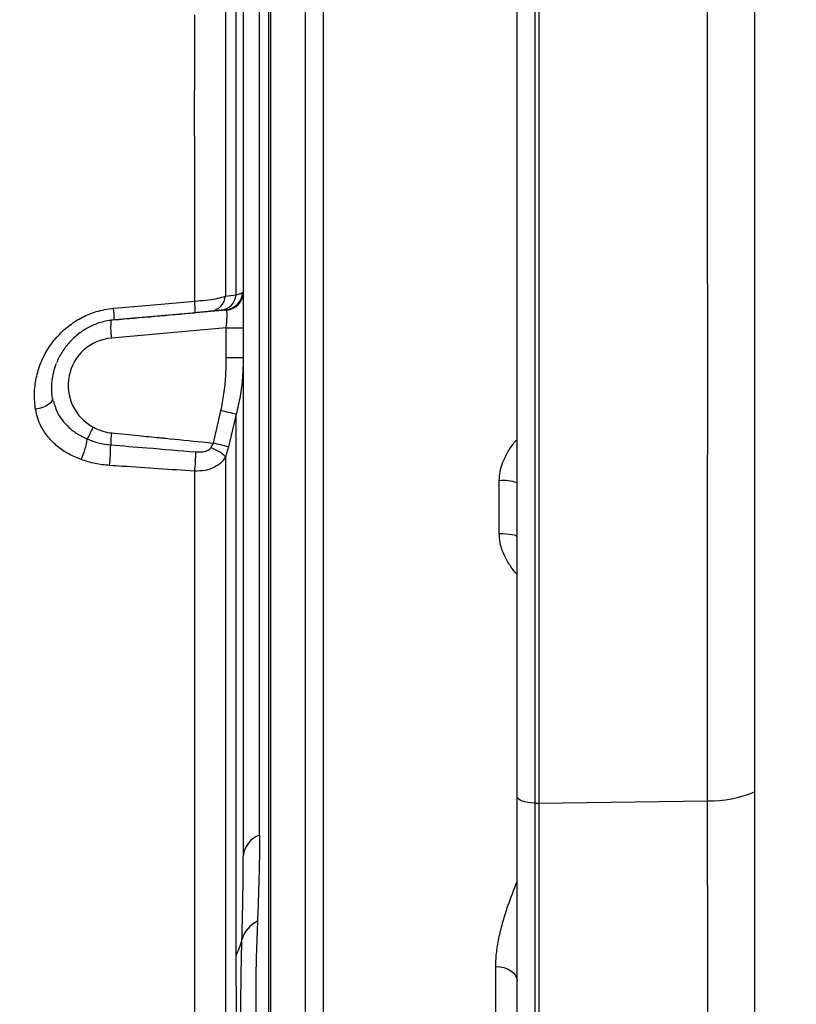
# Model space of a CAD drawing. Extents: x 0 to 8410, y 0 to 5940.
# Tile 27 of 161: x 1251 to 1464, y 2364 to 2633. Entities that reach past the tile are written whole.
import ezdxf

# ---------------------------------------------------------------- set-up
doc = ezdxf.new("R2010")
doc.units = 0
doc.header["$LTSCALE"] = 10
doc.layers.get('0').update_dxf_attribs({"linetype": 'CONTINUOUS'})
doc.styles.add('SLDTEXTSTYLE0', font='TXT', dxfattribs={"width": 0.605})
doc.dimstyles.new('SLDDIMSTYLE1', dxfattribs={"dimtxt": 50, "dimasz": 50, "dimexe": 0, "dimexo": 0.0625, "dimgap": 12.5, "dimtad": 1, "dimdec": 1, "dimrnd": 1e-09, "dimzin": 12, "dimtxsty": 'SLDTEXTSTYLE0', "dimsah": 1, "dimcen": 0.09, "dimazin": 3, "dimtfac": 1, "dimtofl": 0, "dimtmove": 0, "dimatfit": 3, "dimtolj": 1, "dimtzin": 12})

# ---------------------------------------------------------------- blocks, each defined once
blk = doc.blocks.new('_D_20')
at = {"color": 7, "linetype": 'CONTINUOUS'}
for p, q in [((286.65, 2500.02), (286.65, 1272.39)), ((1938.65, 2492.02), (1938.65, 1272.39)), ((1938.65, 1287.39), (286.65, 1287.39))]:
    blk.add_line(p, q, dxfattribs=at)
for points in [[(286.65, 1287.39), (336.65, 1279.89), (336.65, 1294.89)], [(1938.65, 1287.39), (1888.65, 1294.89), (1888.65, 1279.89)]]:
    blk.add_solid(points, dxfattribs=at)
at = {"color": 7, "linetype": 'CONTINUOUS', "insert": (1036.26, 1351.84), "char_height": 50, "attachment_point": 1, "style": 'SLDTEXTSTYLE0'}
blk.add_mtext('1652', dxfattribs=at)

msp = doc.modelspace()

# ---------------------------------------------------------------- linework, layer by layer
at = {"color": 8, "linetype": 'CONTINUOUS'}
for p, q in [((1317.101022, 2409.83813), (1317.101022, 2712.553074)), ((1320.130577, 2710.938622), (1320.130577, 2600.674083)), ((1334.517141, 2703.87118), (1334.517141, 2351.810266)), ((1392.473509, 2691.735913), (1392.473509, 2418.608476)), ((1320.130577, 2600.674083), (1320.130577, 2355.104913)), ((1307.777648, 2557.467033), (1310.691124, 2557.766129)), ((1312.463974, 2558.448245), (1312.648019, 2558.463265)), ((1308.150416, 2553.611566), (1307.944705, 2553.716947)), ((1307.9968, 2548.733045), (1276.517754, 2545.972277)), ((1307.9968, 2548.733045), (1312.648019, 2548.733045)), ((1307.9968, 2540.569832), (1307.9968, 2548.733045)), ((1312.648019, 2540.569832), (1307.9968, 2540.569832)), ((1304.46746, 2517.192711), (1306.528335, 2526.06224)), ((1310.690051, 2525.077929), (1308.609804, 2516.147961)), ((1303.769996, 2515.876521), (1304.46746, 2517.192711)), ((1308.609804, 2516.147961), (1307.776069, 2513.43744)), ((1382.778903, 2492.427518), (1382.778903, 2506.87926)), ((1392.473509, 2418.608476), (1393.648019, 2418.593098)), ((1392.473509, 2418.608476), (1392.473509, 2224.613716)), ((1393.648019, 2418.593098), (1439.862003, 2419.197609)), ((1381.805082, 2351.61977), (1381.805082, 2373.907675))]:
    msp.add_line(p, q, dxfattribs=at)
at = {"color": 7, "linetype": 'CONTINUOUS'}
for p, q in [((1319.648018, 2355.188419), (1319.648018, 2710.855057)), ((1329.648023, 2354.537775), (1329.648023, 2704.122593)), ((1393.648019, 2691.714217), (1393.648019, 2418.593098)), ((1387.648007, 2420.48036), (1387.648007, 2689.139296)), ((1312.648019, 2558.463265), (1312.648019, 2548.733045)), ((1276.431819, 2550.953199), (1307.944705, 2553.716947)), ((1306.61506, 2553.572108), (1303.728467, 2553.282072)), ((1312.648019, 2548.733045), (1312.648019, 2540.569832)), ((1260.593658, 2528.586437), (1260.451277, 2529.426147)), ((1387.648007, 2250.641574), (1387.648007, 2420.48036)), ((1393.648019, 2418.593098), (1393.648019, 2233.021726))]:
    msp.add_line(p, q, dxfattribs=at)
at = {"color": 8, "linetype": 'CONTINUOUS', "flags": 128}
for points in [[(1277.105262, 2554.124882), (1287.064081, 2555.004646), (1299.333175, 2556.088616)], [(1260.411894, 2529.422213), (1260.414919, 2529.129912), (1260.245463, 2528.655102), (1259.870311, 2528.179099), (1259.305617, 2527.722468), (1258.575758, 2527.304818), (1257.712191, 2526.944329), (1256.752154, 2526.656379), (1255.737072, 2526.453485)], [(1382.778903, 2492.427518), (1383.735558, 2492.40755), (1384.65177, 2492.356886), (1385.493507, 2492.277433), (1386.229535, 2492.172052), (1386.832436, 2492.044796), (1387.279829, 2491.900315), (1387.555113, 2491.743972), (1387.648007, 2491.581609)], [(1452.661773, 2421.685805), (1452.660223, 2390.160848), (1452.659836, 2264.064004), (1452.660074, 2236.059119)], [(1392.473509, 2418.608476), (1391.523262, 2418.655326), (1390.614351, 2418.76923), (1389.780124, 2418.946018), (1389.051309, 2419.179251), (1388.454666, 2419.460227), (1388.012102, 2419.778694), (1387.739887, 2420.122971), (1387.648007, 2420.48036)], [(1439.860871, 2233.626296), (1439.860662, 2326.411952), (1439.863762, 2372.80481), (1439.862003, 2419.197609)], [(1381.805082, 2373.907675), (1382.953038, 2373.813738), (1384.052505, 2373.575439), (1385.062625, 2373.201598), (1385.945847, 2372.706105), (1386.669328, 2372.107436), (1387.206217, 2371.427764), (1387.536546, 2370.692422), (1387.648007, 2369.928648)]]:
    msp.add_lwpolyline(points, dxfattribs=at)
at = {"color": 8, "linetype": 'CONTINUOUS'}
for centre, radius, start, end in [((1270.17365, 2552.907242), 29.332559, 359.97841438, 6.22647945), ((1303.16938, 2557.874404), 4.626239, 276.94123283, 354.94818789), ((1306.06342, 2558.185956), 4.646708, 276.81802264, 354.81630495), ((1307.500517, 2558.66525), 4.968199, 275.12945789, 357.49659073), ((1307.723851, 2558.517523), 4.924466, 274.96927157, 359.36870615), ((1247.756967, 2550.933075), 29.521349, 0.03905787, 6.20687194), ((1294.189269, 2548.768363), 17.891354, 172.98571183, 188.99112074), ((1277.681954, 2533.018431), 13.006056, 95.13554172, 241.78796293), ((1273.193032, 2375.828822), 153.887369, 75.89702647, 77.48932898), ((1321.094248, 2494.819055), 56.313467, 151.65280307, 155.34505783), ((1332.740691, 2514.483247), 56.463368, 174.42691178, 177.74318939), ((1251.797527, 2520.755924), 18.281301, 333.85540436, 352.31225686), ((1229.957165, 2516.421055), 46.364834, 353.35919704, 0.3529849), ((1300.904826, 2506.661188), 9.65047, 44.60120666, 72.7288329), ((1271.042259, 2375.930296), 145.16306, 75.00139738, 76.68763889), ((1252.189972, 2514.969099), 47.458787, 353.38087646, 359.7847715), ((1383.959531, 2495.398554), 11.541251, 71.36183145, 95.87141986), ((1440.237716, 2451.431235), 32.235816, 269.33219534, 292.66929463), ((1319.322964, 2403.513862), 6.703237, 109.35820374, 174.7340486), ((1320.06074, 2379.01627), 8.074431, 115.81555744, 164.57848208), ((1296.830758, 2384.66292), 15.837731, 331.06979014, 347.23455092)]:
    msp.add_arc(centre, radius, start, end, dxfattribs=at)
msp.add_ellipse((1307.648021, 2548.671876), major_axis=(0.440915, 5.057508), ratio=0.0674073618, start_param=4.7303620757, end_param=6.0727569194, dxfattribs=at)
at = {"color": 7, "linetype": 'CONTINUOUS'}
msp.add_ellipse((-325.219607, 2413.19059), major_axis=(5164.638232, 450.729913), ratio=0.0004226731, start_param=5.0278424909, end_param=5.0323731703, dxfattribs=at)
at = {"color": 8, "linetype": 'CONTINUOUS'}
for points, knots in [([(1439.862003, 2419.197609), (1439.845519, 2424.493687), (1439.812498, 2435.102515), (1439.803922, 2451.440463), (1439.813019, 2468.032595), (1439.833666, 2484.834685), (1439.855789, 2501.75978), (1439.868032, 2518.76076), (1439.868233, 2535.809801), (1439.865913, 2552.877971), (1439.861218, 2569.910127), (1439.856765, 2586.827127), (1439.853896, 2603.549815), (1439.856755, 2620.027493), (1439.859993, 2636.227149), (1439.85813, 2652.127406), (1439.854996, 2667.678326), (1439.851884, 2682.808407), (1439.850667, 2697.445936), (1439.853805, 2711.541027), (1439.86054, 2725.058664), (1439.866268, 2737.987975), (1439.870034, 2750.294052), (1439.86907, 2761.921429), (1439.864167, 2772.813279), (1439.844416, 2782.661996), (1439.841691, 2791.490293), (1439.867589, 2799.43685), (1439.877396, 2804.13295), (1439.882299, 2806.480219)], [0, 0, 0, 0, 0.0372581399, 0.0746335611, 0.1120689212, 0.1495043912, 0.186880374, 0.2241388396, 0.2614116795, 0.2988019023, 0.3362518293, 0.3737018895, 0.4110920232, 0.4483648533, 0.4856592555, 0.5230713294, 0.5605432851, 0.5980149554, 0.6354268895, 0.6727213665, 0.7100157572, 0.7474273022, 0.7848990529, 0.8223706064, 0.8597824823, 0.8970767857, 0.9313768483, 0.9656998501, 1, 1, 1, 1]), ([(1452.677836, 2798.40224), (1452.672952, 2796.833342), (1452.663184, 2793.695542), (1452.643446, 2788.590823), (1452.635777, 2783.198236), (1452.646963, 2776.384607), (1452.664517, 2767.936503), (1452.673103, 2757.982024), (1452.678832, 2747.817637), (1452.67803, 2737.885362), (1452.66938, 2727.860152), (1452.659464, 2717.895374), (1452.651523, 2706.85663), (1452.648951, 2694.67526), (1452.650319, 2681.544439), (1452.652487, 2668.377364), (1452.654986, 2655.609977), (1452.658593, 2642.94616), (1452.660234, 2630.569364), (1452.656284, 2617.322706), (1452.649578, 2602.945763), (1452.653223, 2587.29178), (1452.665389, 2570.877081), (1452.668426, 2553.993994), (1452.668624, 2536.586756), (1452.666786, 2520.193982), (1452.662254, 2504.86633), (1452.660708, 2490.734132), (1452.658717, 2474.951774), (1452.65575, 2457.624102), (1452.663087, 2439.224614), (1452.662202, 2427.414309), (1452.661773, 2421.685805)], [0, 0, 0, 0, 0.02316548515, 0.04633104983, 0.0695556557, 0.09278030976, 0.12958383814, 0.16638724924, 0.19914006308, 0.23189284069, 0.26141927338, 0.29094577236, 0.31974042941, 0.3554423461, 0.39114418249, 0.42410292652, 0.45706143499, 0.48724273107, 0.51742389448, 0.54665707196, 0.5816826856, 0.61846695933, 0.65525164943, 0.69440590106, 0.73355979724, 0.77343393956, 0.80561510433, 0.83781463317, 0.86999580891, 0.91418621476, 0.95837663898, 1, 1, 1, 1]), ([(1310.691124, 2557.766129), (1310.691282, 2563.113311), (1310.691599, 2573.807661), (1310.691008, 2590.239334), (1310.69029, 2606.928604), (1310.693889, 2624.031437), (1310.687418, 2641.452447), (1310.782941, 2657.23318), (1311.044398, 2671.131249), (1311.347491, 2683.093717), (1311.553829, 2691.061708), (1311.656987, 2695.045282)], [0, 0, 0, 0, 0.1220792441, 0.2441581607, 0.3673680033, 0.4905777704, 0.6173987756, 0.7442030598, 0.829454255, 0.9147361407, 1, 1, 1, 1]), ([(1299.333175, 2556.088616), (1299.332842, 2562.399024), (1299.332173, 2575.038563), (1299.331724, 2594.512087), (1299.331389, 2614.327549), (1299.332172, 2627.76957), (1299.332564, 2634.500791)], [0, 0, 0, 0, 0.2481262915, 0.4969888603, 0.7481123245, 1, 1, 1, 1]), ([(1307.777619, 2635.312011), (1307.777155, 2628.728596), (1307.776226, 2615.541688), (1307.775222, 2595.96138), (1307.776895, 2576.525087), (1307.777397, 2563.826248), (1307.777648, 2557.467033)], [0, 0, 0, 0, 0.248081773, 0.4969201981, 0.748072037, 1, 1, 1, 1]), ([(1299.333175, 2556.088616), (1300.381367, 2556.16223), (1302.472963, 2556.309121), (1305.218517, 2556.729362), (1306.917331, 2557.138591), (1307.592574, 2557.396378), (1307.777648, 2557.467033)], [0, 0, 0, 0, 0.2971704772, 0.5929835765, 0.8884426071, 1, 1, 1, 1]), ([(1310.691124, 2557.766129), (1311.098626, 2557.882414), (1311.923232, 2558.117722), (1312.282333, 2558.337219), (1312.463974, 2558.448245)], [0, 0, 0, 0, 0.4941782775, 1, 1, 1, 1]), ([(1255.737072, 2526.453485), (1255.589508, 2527.870311), (1255.294401, 2530.703775), (1255.823224, 2535.020682), (1257.091787, 2539.232088), (1259.10194, 2543.156592), (1261.793061, 2546.646662), (1264.955584, 2549.530936), (1268.523204, 2551.743943), (1272.547019, 2553.442253), (1275.506278, 2553.885423), (1277.105262, 2554.124882)], [0, 0, 0, 0, 0.1155570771, 0.2310988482, 0.3466985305, 0.4622484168, 0.5719500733, 0.6815916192, 0.7818888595, 0.8821474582, 1, 1, 1, 1]), ([(1306.528335, 2526.06224), (1306.829378, 2527.599682), (1307.433396, 2530.684438), (1307.902579, 2535.539486), (1307.96445, 2538.842721), (1307.9968, 2540.569832)], [0, 0, 0, 0, 0.3216204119, 0.6453061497, 1, 1, 1, 1]), ([(1312.648019, 2540.569832), (1312.604705, 2538.733849), (1312.521601, 2535.211176), (1311.89114, 2530.017054), (1311.09152, 2526.728852), (1310.690051, 2525.077929)], [0, 0, 0, 0, 0.3514907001, 0.6743999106, 1, 1, 1, 1]), ([(1268.208375, 2512.700488), (1267.062416, 2513.170335), (1264.735809, 2514.124252), (1261.715596, 2516.188893), (1259.148393, 2518.706813), (1257.392261, 2521.353779), (1256.251097, 2523.979545), (1255.90962, 2525.623033), (1255.737072, 2526.453485)], [0, 0, 0, 0, 0.1822713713, 0.3700602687, 0.5486136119, 0.733727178, 0.8654527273, 1, 1, 1, 1]), ([(1260.683303, 2528.627087), (1260.933347, 2527.690179), (1261.415586, 2525.883237), (1262.96058, 2523.507208), (1264.853921, 2521.422159), (1267.187765, 2519.616322), (1268.996475, 2518.750049), (1269.914513, 2518.310358)], [0, 0, 0, 0, 0.2041455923, 0.3937199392, 0.5897238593, 0.7917579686, 1, 1, 1, 1]), ([(1310.692092, 2377.001514), (1310.691932, 2379.658715), (1310.691611, 2384.97438), (1310.691422, 2393.690204), (1310.691317, 2402.983818), (1310.691482, 2412.907996), (1310.691911, 2423.436561), (1310.692281, 2435.067841), (1310.6923, 2447.879437), (1310.691966, 2461.932284), (1310.691311, 2476.706216), (1310.690565, 2492.193997), (1310.690034, 2508.322366), (1310.690045, 2519.494049), (1310.690051, 2525.077929)], [0, 0, 0, 0, 0.0757452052, 0.1515263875, 0.2272712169, 0.3043675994, 0.3815027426, 0.4585991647, 0.5477013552, 0.6368626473, 0.7259649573, 0.8172890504, 0.9086766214, 1, 1, 1, 1]), ([(1271.533524, 2521.55744), (1271.835864, 2521.402746), (1272.762986, 2520.928379), (1274.420239, 2520.28976), (1275.829943, 2520.07535), (1276.544219, 2519.966711)], [0, 0, 0, 0, 0.1927164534, 0.5909621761, 1, 1, 1, 1]), ([(1276.544219, 2519.966711), (1279.027092, 2519.729317), (1283.382846, 2519.312852), (1288.205627, 2518.839316), (1290.662963, 2518.595756), (1294.5895, 2518.205029), (1299.074351, 2517.752344), (1303.440937, 2517.299232), (1304.46746, 2517.192711)], [0, 0, 0, 0, 0.266656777, 0.4678012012, 0.5180872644, 0.5306591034, 0.8896645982, 1, 1, 1, 1]), ([(1269.914513, 2518.310358), (1270.931044, 2517.917163), (1272.991911, 2517.120019), (1275.201445, 2516.845703), (1276.321118, 2516.706695)], [0, 0, 0, 0, 0.49325383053, 1, 1, 1, 1]), ([(1276.321118, 2516.706695), (1279.632407, 2516.439383), (1287.409148, 2515.811588), (1295.184036, 2515.163156), (1299.648424, 2514.790823)], [0, 0, 0, 0, 0.4257939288, 1, 1, 1, 1]), ([(1299.648424, 2514.790823), (1300.492857, 2514.763608), (1301.663068, 2514.725893), (1302.967438, 2515.164101), (1303.508235, 2515.534635), (1303.713781, 2515.803098), (1303.769996, 2515.876521)], [0, 0, 0, 0, 0.55374095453, 0.76737227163, 0.93637756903, 1, 1, 1, 1]), ([(1382.778903, 2506.87926), (1382.828613, 2507.70818), (1382.928103, 2509.367217), (1383.717544, 2512.054294), (1385.090627, 2514.814168), (1386.505819, 2516.936137), (1387.453629, 2517.987661), (1387.648007, 2518.203308)], [0, 0, 0, 0, 0.1978982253, 0.3960818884, 0.6631773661, 0.9309241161, 1, 1, 1, 1]), ([(1307.776069, 2513.43744), (1307.418746, 2512.902339), (1306.644934, 2511.743534), (1304.73561, 2510.470741), (1302.224779, 2509.607364), (1300.298579, 2509.534922), (1299.332415, 2509.498586)], [0, 0, 0, 0, 0.2131120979, 0.4615123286, 0.7298996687, 1, 1, 1, 1]), ([(1307.776069, 2513.43744), (1307.775816, 2507.820809), (1307.77531, 2496.583585), (1307.775888, 2480.403995), (1307.777116, 2464.636079), (1307.778765, 2449.393964), (1307.779901, 2434.726165), (1307.78013, 2420.732279), (1307.778494, 2407.474655), (1307.777225, 2395.006685), (1307.775081, 2383.321685), (1307.784192, 2372.523476), (1307.798583, 2362.570681), (1307.784704, 2356.831501), (1307.777768, 2353.963067)], [0, 0, 0, 0, 0.0803992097, 0.1608551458, 0.2412543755, 0.3237879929, 0.40638307, 0.4889169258, 0.572855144, 0.6568577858, 0.740795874, 0.8271733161, 0.913621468, 1, 1, 1, 1]), ([(1276.010921, 2511.059214), (1274.686494, 2511.196118), (1272.00498, 2511.473302), (1269.484144, 2512.288118), (1268.208375, 2512.700488)], [0, 0, 0, 0, 0.4939104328, 1, 1, 1, 1]), ([(1299.332415, 2509.498586), (1292.710409, 2509.941574), (1284.936728, 2510.461605), (1277.162654, 2510.982102), (1276.010921, 2511.059214)], [0, 0, 0, 0, 0.8518494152, 1, 1, 1, 1]), ([(1299.332475, 2348.864605), (1299.338701, 2351.690479), (1299.351157, 2357.344401), (1299.338309, 2367.119311), (1299.330539, 2377.907969), (1299.332953, 2389.815545), (1299.333867, 2402.799953), (1299.335068, 2416.34269), (1299.334836, 2430.321157), (1299.334033, 2444.616039), (1299.332723, 2459.708008), (1299.331735, 2475.593287), (1299.331602, 2492.191805), (1299.332144, 2503.731056), (1299.332415, 2509.498586)], [0, 0, 0, 0, 0.0844341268, 0.1689331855, 0.2533672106, 0.3402535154, 0.427210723, 0.514097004, 0.5940266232, 0.6740115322, 0.7539411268, 0.8359409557, 0.9180002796, 1, 1, 1, 1]), ([(1387.648007, 2481.240203), (1387.453629, 2481.452324), (1386.50585, 2482.486623), (1385.090617, 2484.57892), (1383.717547, 2487.303899), (1382.928097, 2489.961847), (1382.828611, 2491.606017), (1382.778903, 2492.427518)], [0, 0, 0, 0, 0.06907800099, 0.33682323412, 0.60391700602, 0.80209905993, 1, 1, 1, 1]), ([(1317.101022, 2409.83813), (1317.087758, 2407.426841), (1317.0578, 2401.980751), (1316.838617, 2394.022819), (1316.642699, 2388.867999), (1316.544523, 2386.284878)], [0, 0, 0, 0, 0.2838690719, 0.6411410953, 1, 1, 1, 1]), ([(1312.277024, 2381.163408), (1312.342197, 2383.68433), (1312.472762, 2388.734605), (1312.619142, 2396.479063), (1312.639172, 2401.785417), (1312.648019, 2404.129078)], [0, 0, 0, 0, 0.3575197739, 0.7162354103, 1, 1, 1, 1]), ([(1381.805082, 2373.907675), (1381.859949, 2375.256849), (1381.969715, 2377.956022), (1382.730556, 2382.087315), (1383.794073, 2386.27184), (1385.358171, 2391.271349), (1386.782994, 2394.910893), (1387.648007, 2397.120466)], [0, 0, 0, 0, 0.1778296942, 0.3557681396, 0.5374596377, 0.7191911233, 1, 1, 1, 1]), ([(1316.544523, 2386.284878), (1316.457518, 2383.963916), (1316.283054, 2379.30991), (1316.099734, 2372.780833), (1316.056417, 2366.730277), (1316.070465, 2361.461196), (1316.065737, 2357.327716), (1316.065807, 2354.519276), (1316.065243, 2352.977813), (1316.066173, 2352.940198), (1316.066568, 2352.924218)], [0, 0, 0, 0, 0.1090571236, 0.2186820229, 0.3533893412, 0.489135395, 0.6263707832, 0.7656659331, 0.9004442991, 1, 1, 1, 1]), ([(1311.998835, 2347.32597), (1311.998601, 2347.38964), (1311.998099, 2347.526609), (1312.000629, 2349.201836), (1311.993737, 2351.783733), (1311.979796, 2355.0324), (1311.974274, 2359.06399), (1311.989043, 2363.832963), (1312.03543, 2369.165112), (1312.123383, 2374.902378), (1312.225811, 2379.076426), (1312.277024, 2381.163408)], [0, 0, 0, 0, 0.118334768, 0.2545647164, 0.3634362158, 0.4726485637, 0.5820168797, 0.691305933, 0.8002419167, 0.9001229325, 1, 1, 1, 1]), ([(1310.819378, 2344.188144), (1310.819478, 2344.211892), (1310.819703, 2344.265308), (1310.81851, 2345.356464), (1310.817596, 2347.096307), (1310.818079, 2349.297507), (1310.819219, 2351.866567), (1310.814407, 2355.108528), (1310.823427, 2359.467837), (1310.799556, 2364.609131), (1310.720227, 2370.403609), (1310.701641, 2374.762218), (1310.692092, 2377.001514)], [0, 0, 0, 0, 0.0865344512, 0.194633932, 0.3032134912, 0.383449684, 0.463884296, 0.5589145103, 0.6542827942, 0.7673073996, 0.8804509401, 1, 1, 1, 1])]:
    msp.add_open_spline(points, degree=3, knots=knots, dxfattribs=at)
at = {"color": 7, "linetype": 'CONTINUOUS'}
for points, knots in [([(1312.648019, 2695.902635), (1312.648019, 2692.041849), (1312.648019, 2684.318687), (1312.648019, 2672.683681), (1312.648019, 2659.120732), (1312.648019, 2643.662663), (1312.648019, 2626.327846), (1312.648019, 2609.113794), (1312.648019, 2592.01178), (1312.648019, 2575.075618), (1312.648019, 2564.000718), (1312.648019, 2558.463265)], [0, 0, 0, 0, 0.0828736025, 0.165781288, 0.2486891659, 0.372960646, 0.4972131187, 0.6222665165, 0.7473191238, 0.8736595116, 1, 1, 1, 1]), ([(1307.944705, 2553.716947), (1307.812933, 2553.700575), (1307.546423, 2553.667462), (1306.927808, 2553.604128), (1306.61506, 2553.572108)], [0, 0, 0, 0, 0.4944381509, 1, 1, 1, 1]), ([(1277.278309, 2550.953199), (1276.024462, 2550.76725), (1273.715818, 2550.42487), (1270.550912, 2549.121061), (1267.761589, 2547.414412), (1265.236111, 2545.18497), (1263.17138, 2542.486847), (1261.946328, 2540.46083), (1261.595548, 2539.337909), (1261.576226, 2539.276053)], [0, 0, 0, 0, 0.1766213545, 0.3252037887, 0.479148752, 0.6436354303, 0.8138984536, 0.9897486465, 1, 1, 1, 1]), ([(1303.728467, 2553.282072), (1303.636084, 2553.272863), (1303.301752, 2553.239537), (1302.457495, 2553.160259), (1301.079123, 2553.03466), (1300.030562, 2552.942352), (1299.506208, 2552.896191)], [0, 0, 0, 0, 0.11368102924, 0.41141246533, 0.70566454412, 1, 1, 1, 1]), ([(1312.648019, 2540.569832), (1312.648019, 2539.230174), (1312.648019, 2532.038811), (1312.648019, 2519.225568), (1312.648019, 2502.490113), (1312.648019, 2486.171187), (1312.648019, 2470.340223), (1312.648019, 2455.067172), (1312.648019, 2441.973982), (1312.648019, 2430.860909), (1312.648019, 2421.507817), (1312.648019, 2412.539291), (1312.648019, 2406.932485), (1312.648019, 2404.129078)], [0, 0, 0, 0, 0.024793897, 0.1330950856, 0.2414798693, 0.3497819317, 0.4612256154, 0.5727601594, 0.6842036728, 0.7628940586, 0.841584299, 0.9207920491, 1, 1, 1, 1]), ([(1260.417288, 2529.424002), (1260.410883, 2529.452181), (1260.230831, 2530.244375), (1260.164778, 2531.863963), (1260.231077, 2534.247951), (1260.676793, 2536.602705), (1261.10353, 2538.205419), (1261.464008, 2538.984697), (1261.482155, 2539.023926)], [0, 0, 0, 0, 0.0091095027, 0.2560910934, 0.5030972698, 0.7471572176, 0.9872718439, 1, 1, 1, 1])]:
    msp.add_open_spline(points, degree=3, knots=knots, dxfattribs=at)

# ---------------------------------------------------------------- dimensions: what is measured, and where the dimension line sits
dim = msp.add_linear_dim(base=(286.648021, 1287.386716), p1=(1938.648021, 2512.021738), p2=(286.648021, 2520.021738), dimstyle='SLDDIMSTYLE1', dxfattribs=at)
dim.commit()
dim.dimension.update_dxf_attribs({"geometry": '_D_20', "text_midpoint": (1112.648021, 1287.386716), "dimtype": 160})

doc.saveas('drawing.dxf')
